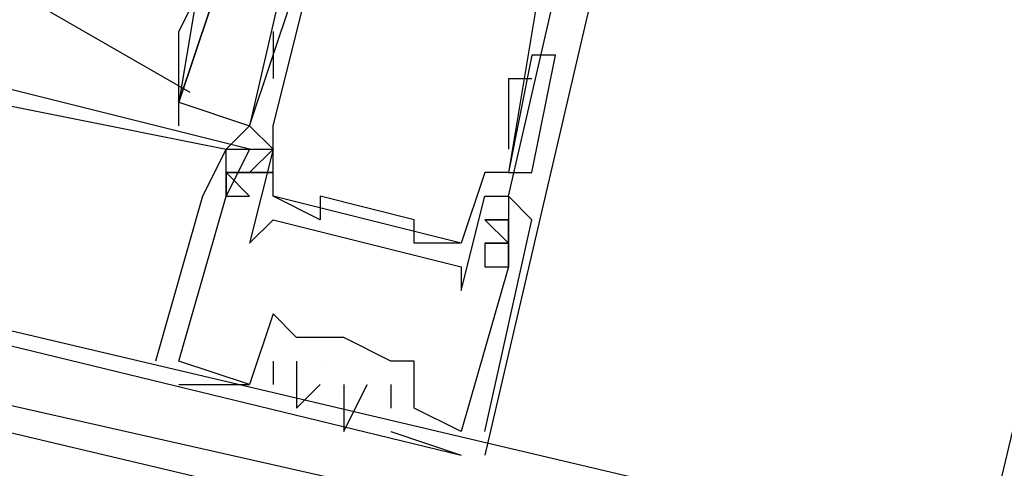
# Model space of a CAD drawing. Header units: feet. Extents: x -79 to 198, y -22 to 181.
# Tile 196 of 256: x 132.843 to 133.401, y 98.45 to 98.704. Entities that reach past the tile are written whole.
import ezdxf

# ---------------------------------------------------------------- set-up
doc = ezdxf.new("R2010")
doc.units = ezdxf.units.FT
doc.layers.add('A-LINEA', color=7, linetype='CONTINUOUS')

msp = doc.modelspace()

# ---------------------------------------------------------------- linework, layer by layer
at = {"layer": 'A-LINEA'}
for p, q in [((135.1333, 105.7644), (133.3867, 98.3911)), ((135.1333, 105.7644), (133.3867, 98.3911)), ((133.2, 98.8578), (133.1067, 98.4578)), ((132.9733, 98.6444), (133, 98.7244)), ((132.846, 98.7172), (132.9394, 98.6634)), ((132.9867, 98.6978), (132.9867, 98.6711)), ((133.1333, 98.6844), (133.12, 98.6178)), ((133.1333, 98.6844), (133.12, 98.6178)), ((133.1467, 98.6844), (133.1467, 98.6844)), ((133.12, 98.6711), (133.12, 98.6444)), ((133.12, 98.6711), (133.1333, 98.6711)), ((132.9333, 98.6444), (132.9333, 98.6578)), ((132.96, 98.6311), (132.9733, 98.6444)), ((132.9733, 98.6444), (132.9733, 98.6444)), ((132.9867, 98.6444), (132.9867, 98.6444)), ((132.9867, 98.6444), (132.9867, 98.6444)), ((133.12, 98.6444), (133.12, 98.6311)), ((132.96, 98.6311), (132.96, 98.6311)), ((132.96, 98.6311), (132.96, 98.6311)), ((132.96, 98.6311), (132.96, 98.6311)), ((132.96, 98.6311), (132.96, 98.6311)), ((132.96, 98.6311), (132.96, 98.6311)), ((132.96, 98.6311), (132.96, 98.6311)), ((132.9733, 98.6311), (132.9867, 98.6311)), ((132.9733, 98.6311), (132.9733, 98.6311)), ((132.9733, 98.6311), (132.9867, 98.6311)), ((132.9733, 98.6311), (132.9733, 98.6311)), ((132.9733, 98.6311), (132.9867, 98.6311)), ((132.9733, 98.6311), (132.9733, 98.6311)), ((132.9867, 98.6311), (132.9867, 98.6311)), ((132.96, 98.6178), (132.9733, 98.6044)), ((132.9733, 98.6044), (132.96, 98.6178)), ((132.96, 98.6178), (132.96, 98.6178)), ((132.96, 98.6178), (132.9733, 98.6044)), ((132.9733, 98.6044), (132.96, 98.6178)), ((132.96, 98.6178), (132.96, 98.6178)), ((132.96, 98.6178), (132.9733, 98.6044)), ((132.9733, 98.6044), (132.96, 98.6178)), ((132.96, 98.6178), (132.96, 98.6178)), ((133.1067, 98.6178), (133.1067, 98.6178)), ((133.12, 98.6178), (133.12, 98.6178)), ((133.1333, 98.6178), (133.1333, 98.6178)), ((132.9467, 98.6044), (132.92, 98.5111)), ((132.9467, 98.6044), (132.92, 98.5111)), ((132.9467, 98.6044), (132.92, 98.5111)), ((132.9467, 98.6044), (132.9467, 98.6044)), ((132.9467, 98.6044), (132.9467, 98.6044)), ((132.9467, 98.6044), (132.9467, 98.6044)), ((132.96, 98.6044), (132.96, 98.6044)), ((132.96, 98.6044), (132.96, 98.6044)), ((132.96, 98.6044), (132.96, 98.6044)), ((132.96, 98.6044), (132.96, 98.6044)), ((132.96, 98.6044), (132.96, 98.6044)), ((132.96, 98.6044), (132.96, 98.6044)), ((132.96, 98.6044), (132.96, 98.6044)), ((132.96, 98.6044), (132.96, 98.6044)), ((132.96, 98.6044), (132.96, 98.6044)), ((132.9733, 98.6044), (132.9733, 98.6044)), ((132.9733, 98.6044), (132.9733, 98.6044)), ((132.9733, 98.6044), (132.9733, 98.6044)), ((132.9733, 98.6044), (132.9733, 98.6044)), ((132.9733, 98.6044), (132.9733, 98.6044)), ((132.9733, 98.6044), (132.9733, 98.6044)), ((132.9867, 98.6044), (132.9867, 98.6044)), ((133.0933, 98.5778), (132.9867, 98.6044)), ((133.0933, 98.5778), (132.9867, 98.6044)), ((133.0933, 98.5778), (132.9867, 98.6044)), ((133.0133, 98.6044), (133.0133, 98.6044)), ((133.1067, 98.6044), (133.1067, 98.6044)), ((133.12, 98.6044), (133.12, 98.6044)), ((133.12, 98.6044), (133.12, 98.6044)), ((133.12, 98.6044), (133.12, 98.6044)), ((133.12, 98.6044), (133.12, 98.6044)), ((132.9867, 98.5911), (132.9867, 98.5911)), ((133.0133, 98.5911), (133.0133, 98.5911)), ((133.0667, 98.5911), (133.0667, 98.5911)), ((133.12, 98.5911), (133.1067, 98.5911)), ((133.12, 98.5911), (133.12, 98.5911)), ((133.12, 98.5911), (133.12, 98.5911)), ((133.12, 98.5911), (133.12, 98.5911)), ((133.1333, 98.5911), (133.1333, 98.5911)), ((133.1333, 98.5911), (133.1333, 98.5911)), ((133.1333, 98.5911), (133.1333, 98.5911)), ((132.9733, 98.5778), (132.9733, 98.5778)), ((133.0667, 98.5778), (133.0667, 98.5778)), ((133.0933, 98.5778), (133.0933, 98.5778)), ((133.1067, 98.5778), (133.1067, 98.5778)), ((133.1067, 98.5778), (133.1067, 98.5778)), ((133.1067, 98.5778), (133.1067, 98.5778)), ((133.1067, 98.5778), (133.1067, 98.5778)), ((133.12, 98.5778), (133.1067, 98.5778)), ((133.1067, 98.5778), (133.12, 98.5778)), ((133.12, 98.5778), (133.12, 98.5778)), ((133.12, 98.5778), (133.12, 98.5778)), ((133.12, 98.5778), (133.12, 98.5778)), ((132.6533, 98.5644), (133.0933, 98.4578)), ((132.6533, 98.5644), (133.0933, 98.4578)), ((132.6533, 98.5644), (133.0933, 98.4578)), ((133.0933, 98.5644), (133.0933, 98.5644)), ((133.1067, 98.5644), (133.1067, 98.5644)), ((133.1067, 98.5644), (133.1067, 98.5644)), ((133.1067, 98.5644), (133.1067, 98.5644)), ((133.12, 98.5644), (133.12, 98.5644)), ((133.12, 98.5644), (133.12, 98.5644)), ((133.12, 98.5644), (133.12, 98.5644)), ((133.12, 98.5644), (133.12, 98.5644)), ((133.12, 98.5644), (133.12, 98.5644)), ((133.12, 98.5644), (133.12, 98.5644)), ((133.0933, 98.5511), (133.0933, 98.5511)), ((132.9867, 98.5378), (132.9867, 98.5378)), ((132.9867, 98.5378), (132.9867, 98.5378)), ((132.9867, 98.5378), (132.9867, 98.5378)), ((133, 98.5244), (133, 98.5244)), ((133, 98.5244), (133, 98.5244)), ((133, 98.5244), (133, 98.5244)), ((133, 98.5244), (133, 98.5244)), ((133.0267, 98.5244), (133.0267, 98.5244)), ((133.0267, 98.5244), (133.0267, 98.5244)), ((133.0267, 98.5244), (133.0267, 98.5244)), ((133.0267, 98.5244), (133.0267, 98.5244)), ((133.0267, 98.5244), (133.0267, 98.5244)), ((132.92, 98.5111), (132.92, 98.5111)), ((132.92, 98.5111), (132.92, 98.5111)), ((132.92, 98.5111), (132.92, 98.5111)), ((132.9333, 98.5111), (132.9333, 98.5111)), ((132.9333, 98.5111), (132.9333, 98.5111)), ((132.9333, 98.5111), (132.9333, 98.5111)), ((132.9333, 98.5111), (132.9333, 98.5111)), ((132.9333, 98.5111), (132.9333, 98.5111)), ((132.9333, 98.5111), (132.9333, 98.5111)), ((132.9733, 98.5111), (132.9733, 98.5111)), ((132.9733, 98.5111), (132.9733, 98.5111)), ((132.9733, 98.5111), (132.9733, 98.5111)), ((132.9867, 98.5111), (132.9867, 98.5111)), ((132.9867, 98.5111), (132.9867, 98.5111)), ((132.9867, 98.5111), (132.9867, 98.5111)), ((133, 98.5111), (133, 98.5111)), ((133, 98.5111), (133, 98.5111)), ((133, 98.5111), (133, 98.5111)), ((133.0133, 98.5111), (133.0133, 98.5111)), ((133.0133, 98.5111), (133.0133, 98.5111)), ((133.0133, 98.5111), (133.0133, 98.5111)), ((133.0533, 98.5111), (133.0533, 98.5111)), ((133.0533, 98.5111), (133.0533, 98.5111)), ((133.0533, 98.5111), (133.0533, 98.5111)), ((133.0667, 98.5111), (133.0667, 98.5111)), ((133.0667, 98.5111), (133.0667, 98.5111)), ((133.0667, 98.5111), (133.0667, 98.5111)), ((132.9333, 98.4978), (132.9333, 98.4978)), ((132.9333, 98.4978), (132.9333, 98.4978)), ((132.9333, 98.4978), (132.9333, 98.4978)), ((132.9733, 98.4978), (132.9733, 98.4978)), ((132.9733, 98.4978), (132.9733, 98.4978)), ((132.9733, 98.4978), (132.9733, 98.4978)), ((132.9733, 98.4978), (132.9733, 98.4978)), ((132.9733, 98.4978), (132.9733, 98.4978)), ((132.9733, 98.4978), (132.9733, 98.4978)), ((132.9867, 98.4978), (132.9867, 98.4978)), ((132.9867, 98.4978), (132.9867, 98.4978)), ((132.9867, 98.4978), (132.9867, 98.4978)), ((133.0133, 98.4978), (133.0133, 98.4978)), ((133.0133, 98.4978), (133.0133, 98.4978)), ((133.0133, 98.4978), (133.0133, 98.4978)), ((133.0267, 98.4978), (133.0267, 98.4978)), ((133.0267, 98.4978), (133.0267, 98.4978)), ((133.0267, 98.4978), (133.0267, 98.4978)), ((133.04, 98.4978), (133.04, 98.4978)), ((133.04, 98.4978), (133.04, 98.4978)), ((133.04, 98.4978), (133.04, 98.4978)), ((133.0533, 98.4978), (133.0533, 98.4978)), ((133.0533, 98.4978), (133.0533, 98.4978)), ((133.0533, 98.4978), (133.0533, 98.4978)), ((133, 98.4844), (133, 98.4844)), ((133, 98.4844), (133, 98.4844)), ((133, 98.4844), (133, 98.4844)), ((133.0267, 98.4844), (133.0267, 98.4844)), ((133.0267, 98.4844), (133.0267, 98.4844)), ((133.0267, 98.4844), (133.0267, 98.4844)), ((133.0533, 98.4844), (133.0533, 98.4844)), ((133.0533, 98.4844), (133.0533, 98.4844)), ((133.0533, 98.4844), (133.0533, 98.4844)), ((133.0667, 98.4844), (133.0667, 98.4844)), ((133.0667, 98.4844), (133.0667, 98.4844)), ((133.0667, 98.4844), (133.0667, 98.4844)), ((133.0267, 98.4711), (133.0267, 98.4711)), ((133.0267, 98.4711), (133.0267, 98.4711)), ((133.0267, 98.4711), (133.0267, 98.4711)), ((133.0533, 98.4711), (133.0933, 98.4578)), ((133.0533, 98.4711), (133.0533, 98.4711)), ((133.0533, 98.4711), (133.0933, 98.4578)), ((133.0533, 98.4711), (133.0533, 98.4711)), ((133.0533, 98.4711), (133.0933, 98.4578)), ((133.0533, 98.4711), (133.0533, 98.4711)), ((133.0933, 98.4711), (133.0933, 98.4711)), ((133.0933, 98.4711), (133.0933, 98.4711)), ((133.0933, 98.4711), (133.0933, 98.4711)), ((133.0933, 98.4711), (133.0933, 98.4711)), ((133.0933, 98.4711), (133.0933, 98.4711)), ((133.0933, 98.4711), (133.0933, 98.4711)), ((133.1067, 98.4711), (133.1067, 98.4711)), ((133.1067, 98.4711), (133.1067, 98.4711)), ((133.1067, 98.4711), (133.1067, 98.4711)), ((133.0933, 98.4578), (133.0933, 98.4578)), ((133.0933, 98.4578), (133.0933, 98.4578)), ((133.0933, 98.4578), (133.0933, 98.4578)), ((133.0933, 98.4578), (133.0933, 98.4578)), ((133.0933, 98.4578), (133.0933, 98.4578)), ((133.0933, 98.4578), (133.0933, 98.4578))]:
    msp.add_line(p, q, dxfattribs=at)
for points in [[(133.0133, 98.8178), (132.9733, 98.6444), (132.9867, 98.6311), (132.9733, 98.5778), (132.9867, 98.5911), (133.0933, 98.5644), (133.0933, 98.5511), (133.1067, 98.6044), (133.12, 98.6044), (133.16, 98.7778)], [(132.9867, 98.6444), (133.0267, 98.8044), (133.0267, 98.8178), (133.04, 98.8178), (133.04, 98.7778), (133.04, 98.7778), (133.0267, 98.7378)], [(132.9333, 98.6578), (132.9333, 98.6711), (132.9333, 98.6978), (132.9467, 98.7244), (132.9467, 98.7378), (132.9467, 98.7378), (132.96, 98.7911)], [(133.1333, 98.7511), (133.1333, 98.7911), (133.1467, 98.7911), (133.1467, 98.7778), (133.12, 98.6178), (133.1067, 98.6178), (133.0933, 98.5778), (133.0667, 98.5778), (133.0667, 98.5911), (133.0133, 98.6044), (133.0133, 98.5911), (132.9867, 98.6044), (132.9867, 98.6444)], [(133, 98.7244), (132.96, 98.7378), (132.9333, 98.6578), (132.9733, 98.6444)], [(132.9467, 98.7378), (132.9467, 98.7378), (132.9333, 98.6578), (132.9333, 98.6578), (132.96, 98.7378), (132.9467, 98.7378), (132.9467, 98.7378)], [(132.9733, 98.4978), (132.9333, 98.5111), (132.96, 98.6044), (132.9733, 98.6044), (132.96, 98.6178), (132.96, 98.6044), (132.96, 98.6311), (132.9733, 98.6311), (132.76, 98.6844)], [(132.9733, 98.4978), (132.9333, 98.5111), (132.96, 98.6044), (132.9733, 98.6044), (132.96, 98.6178), (132.96, 98.6044), (132.96, 98.6311), (132.9733, 98.6311), (132.76, 98.6844)], [(132.9733, 98.4978), (132.9333, 98.5111), (132.96, 98.6044), (132.9733, 98.6044), (132.96, 98.6178), (132.96, 98.6044), (132.96, 98.6311), (132.9733, 98.6311), (132.76, 98.6844)], [(133.12, 98.6178), (133.1333, 98.6178), (133.1467, 98.6844), (133.1333, 98.6844)], [(132.8133, 98.5378), (132.7333, 98.5511), (132.76, 98.6711), (132.96, 98.6311), (132.9467, 98.6044)], [(132.8133, 98.5378), (132.7333, 98.5511), (132.76, 98.6711), (132.96, 98.6311), (132.9467, 98.6044)], [(132.8133, 98.5378), (132.7333, 98.5511), (132.76, 98.6711), (132.96, 98.6311), (132.9467, 98.6044)], [(132.9733, 98.6178), (132.96, 98.6178), (132.9733, 98.6178), (132.9867, 98.6311)], [(132.9733, 98.6311), (132.9733, 98.6311), (132.96, 98.6044), (132.96, 98.6044), (132.96, 98.6311), (132.9733, 98.6311)], [(132.9733, 98.6178), (132.96, 98.6178), (132.9733, 98.6178), (132.9867, 98.6311)], [(132.9733, 98.6311), (132.9733, 98.6311), (132.96, 98.6044), (132.96, 98.6044), (132.96, 98.6311), (132.9733, 98.6311)], [(132.9733, 98.6178), (132.96, 98.6178), (132.9733, 98.6178), (132.9867, 98.6311)], [(132.9733, 98.6311), (132.9733, 98.6311), (132.96, 98.6044), (132.96, 98.6044), (132.96, 98.6311), (132.9733, 98.6311)], [(132.9733, 98.6044), (132.96, 98.6178), (132.9733, 98.6044)], [(132.9733, 98.6044), (132.96, 98.6178), (132.9733, 98.6044)], [(132.9733, 98.6044), (132.96, 98.6178), (132.9733, 98.6044)], [(132.9867, 98.6178), (132.9733, 98.6178), (132.9867, 98.6178)], [(132.9867, 98.6178), (132.9733, 98.6178), (132.9867, 98.6178)], [(132.9867, 98.6178), (132.9733, 98.6178), (132.9867, 98.6178)], [(133.1067, 98.4711), (133.1333, 98.5911), (133.12, 98.6044), (133.12, 98.5911), (133.12, 98.5644), (133.12, 98.5778), (133.1067, 98.5778), (133.1067, 98.5644), (133.12, 98.5644), (133.0933, 98.4711), (133.0667, 98.4844), (133.0667, 98.5111), (133.0533, 98.5111), (133.0267, 98.5244), (133, 98.5244), (132.9867, 98.5378), (132.9733, 98.4978)], [(133.1067, 98.4711), (133.1333, 98.5911), (133.12, 98.6044), (133.12, 98.5911), (133.12, 98.5644), (133.12, 98.5778), (133.1067, 98.5778), (133.1067, 98.5644), (133.12, 98.5644), (133.0933, 98.4711), (133.0667, 98.4844), (133.0667, 98.5111), (133.0533, 98.5111), (133.0267, 98.5244), (133, 98.5244), (132.9867, 98.5378), (132.9733, 98.4978)], [(133.1067, 98.4711), (133.1333, 98.5911), (133.12, 98.6044), (133.12, 98.5911), (133.12, 98.5644), (133.12, 98.5778), (133.1067, 98.5778), (133.1067, 98.5644), (133.12, 98.5644), (133.0933, 98.4711), (133.0667, 98.4844), (133.0667, 98.5111), (133.0533, 98.5111), (133.0267, 98.5244), (133, 98.5244), (132.9867, 98.5378), (132.9733, 98.4978)], [(133.1067, 98.5911), (133.12, 98.5911), (133.1067, 98.5911)], [(133.12, 98.5911), (133.1067, 98.5911), (133.12, 98.5778), (133.1067, 98.5911)], [(133.12, 98.5911), (133.12, 98.5911), (133.12, 98.5911), (133.12, 98.5644), (133.12, 98.5644), (133.12, 98.5911)], [(133.2933, 98.4044), (133.3067, 98.4044), (133.3067, 98.4178), (132.6267, 98.5778), (132.5867, 98.4178)], [(133.2933, 98.4044), (133.3067, 98.4044), (133.3067, 98.4178), (132.6267, 98.5778), (132.5867, 98.4178)], [(133.2933, 98.4044), (133.3067, 98.4044), (133.3067, 98.4178), (132.6267, 98.5778), (132.5867, 98.4178)], [(133.1067, 98.5778), (133.12, 98.5778), (133.1067, 98.5778)], [(133.08, 98.4311), (133.0933, 98.4311), (133.0933, 98.4444), (133.08, 98.4444), (133.08, 98.4311), (132.6667, 98.5244)], [(133.08, 98.4311), (133.0933, 98.4311), (133.0933, 98.4444), (133.08, 98.4444), (133.08, 98.4311), (132.6667, 98.5244)], [(133.08, 98.4311), (133.0933, 98.4311), (133.0933, 98.4444), (133.08, 98.4444), (133.08, 98.4311), (132.6667, 98.5244)], [(133.0533, 98.5111), (133.0267, 98.5244), (133.0267, 98.5244), (133, 98.5244)], [(132.6533, 98.4311), (132.6667, 98.5111), (133.1733, 98.3911), (133.1467, 98.3111), (133.1467, 98.3111), (133.16, 98.3111), (133.16, 98.3244), (133.1733, 98.3911)], [(132.6533, 98.4311), (132.6667, 98.5111), (133.1733, 98.3911), (133.1467, 98.3111), (133.1467, 98.3111), (133.16, 98.3111), (133.16, 98.3244), (133.1733, 98.3911)], [(132.6533, 98.4311), (132.6667, 98.5111), (133.1733, 98.3911), (133.1467, 98.3111), (133.1467, 98.3111), (133.16, 98.3111), (133.16, 98.3244), (133.1733, 98.3911)], [(132.9867, 98.5111), (132.9867, 98.5111), (132.9867, 98.4978)], [(132.9867, 98.5111), (132.9867, 98.5111), (132.9867, 98.4978)], [(132.9867, 98.5111), (132.9867, 98.5111), (132.9867, 98.4978)], [(133, 98.5111), (133, 98.4844), (133.0133, 98.4978)], [(133, 98.5111), (133, 98.4844), (133.0133, 98.4978)], [(133, 98.5111), (133, 98.4844), (133.0133, 98.4978)], [(132.9333, 98.4978), (132.9733, 98.4978), (132.9733, 98.4978)], [(132.9333, 98.4978), (132.9733, 98.4978), (132.9733, 98.4978)], [(132.9333, 98.4978), (132.9733, 98.4978), (132.9733, 98.4978)], [(133.0267, 98.4978), (133.0267, 98.4844), (133.0267, 98.4711), (133.04, 98.4978), (133.04, 98.4978)], [(133.0267, 98.4978), (133.0267, 98.4844), (133.0267, 98.4711), (133.04, 98.4978), (133.04, 98.4978)], [(133.0267, 98.4978), (133.0267, 98.4844), (133.0267, 98.4711), (133.04, 98.4978), (133.04, 98.4978)], [(133.0533, 98.4978), (133.0533, 98.4844), (133.0533, 98.4844)], [(133.0533, 98.4978), (133.0533, 98.4844), (133.0533, 98.4844)], [(133.0533, 98.4978), (133.0533, 98.4844), (133.0533, 98.4844)]]:
    msp.add_lwpolyline(points, dxfattribs=at)

doc.saveas('drawing.dxf')
